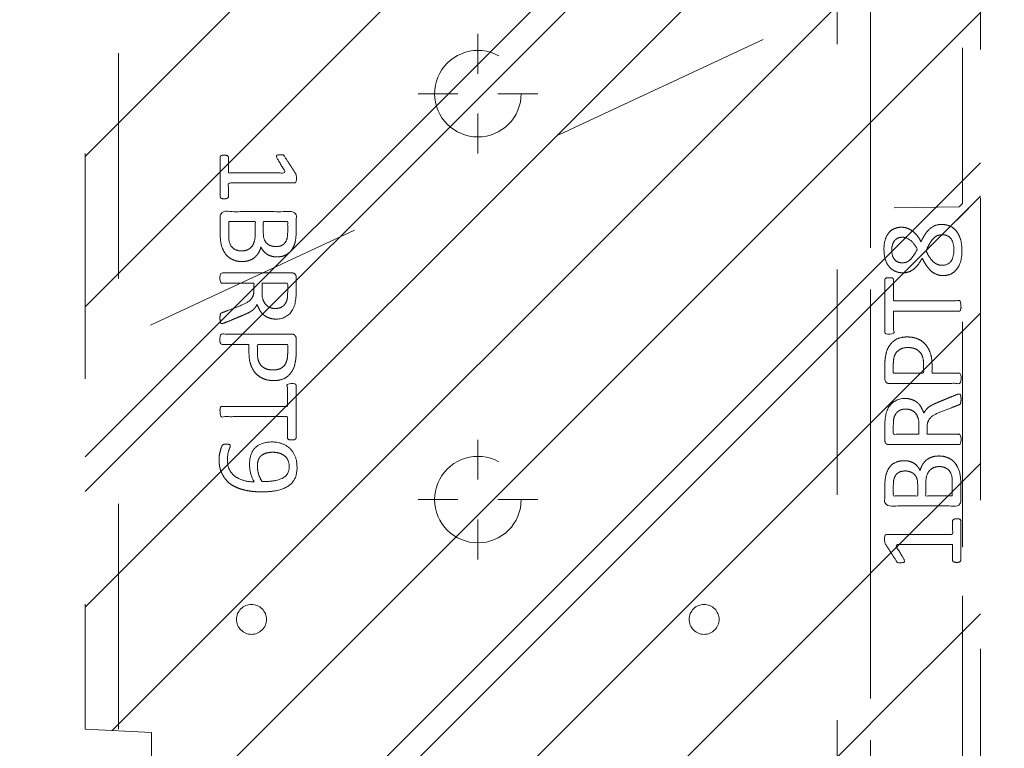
# Model space of a CAD drawing. Header units: inches. Extents: x -420 to -276, y -52 to 18.
# Tile 150 of 187: x -287.41 to -281.58, y -36.58 to -32.27. Entities that reach past the tile are written whole.
import ezdxf

# ---------------------------------------------------------------- set-up
doc = ezdxf.new("R2010")
doc.units = ezdxf.units.IN
doc.header["$LTSCALE"] = 32
doc.header["$MEASUREMENT"] = 0
doc.header["$PDMODE"] = 1
doc.header["$PDSIZE"] = -2
doc.linetypes.add('Dash Style-1', pattern=[0.083328, 0.041656, -0.041672])
for name, color, linetype, lineweight in [('DashLine', 7, 'Dash Style-1', 13), ('DashLineFill', 7, 'Dash Style-1', 13), ('Drawing', 7, 'Continuous', 18), ('Metal-DeskStructure', 7, 'Continuous', 13), ('None', 7, 'Continuous', 18), ('SolidLine', 7, 'Continuous', 15), ('WasteShelf_H', 7, 'Continuous', 18)]:
    doc.layers.add(name, color=color, linetype=linetype, lineweight=lineweight)
pattern_1 = [(45, (0, 0), (-1.613, 1.9357), []), (45, (-1.0608, 1.0608), (-0.472346, 0.41676), [])]

# ---------------------------------------------------------------- blocks, each defined once
blk = doc.blocks.new('Group-8')
at = {"layer": 'DashLine'}
blk.add_line((53.8583, -12.0079), (37.6946, -19.5451), dxfattribs=at)
blk = doc.blocks.new('Group-9')
at = {"layer": 'None'}
blk.add_blockref('Group-8', (0, 0), dxfattribs=at)
blk = doc.blocks.new('SL Utility Cabinet (2D)-2')
at = {"layer": 'None'}
blk.add_blockref('Group-9', (0, 0), dxfattribs=at)
at = {"layer": 'Drawing', "color": 0, "flags": 1}
for tag in ['Tag', 'Catalog', 'Option1', 'Option2', 'Option3', 'Option4', 'Option5', 'Option6', 'Option7', 'Option8', 'Option9', 'Option10', 'Option11', 'Option12', 'Custom', 'FinishGroup', 'Discount', 'Item2', 'Item3', 'Item6', 'Item9', 'Item10', 'Item12', 'Item13', 'Item16', 'Item19', 'Item20', 'Item21', 'Item22', 'Item23', 'Item24', 'Item25', 'Item8', 'Item18', 'Item1', 'Item4', 'Item5', 'Item7', 'Item11', 'Item14', 'Item15', 'Item17']:
    blk.add_attdef(tag, (29.8412, -21.5676), '', height=0.00709, dxfattribs=at)
blk = doc.blocks.new('Group-28')
at = {"layer": 'DashLine'}
for p, q in [((0.0002, 3.8189), (0.0002, 4.0551)), ((-0.1179, 3.7008), (-0.3541, 3.7008)), ((0.1183, 3.7008), (0.3545, 3.7008)), ((0.0002, 3.5827), (0.0002, 3.3465))]:
    blk.add_line(p, q, dxfattribs=at)
at = {"layer": 'DashLine', "flags": 128}
blk.add_lwpolyline([(-0.2557, 3.7008), (-0.2545, 3.7259), (-0.2508, 3.7507), (-0.2447, 3.7751), (-0.2362, 3.7987), (-0.2255, 3.8214), (-0.2126, 3.843), (-0.1976, 3.8631), (-0.1808, 3.8817), (-0.1621, 3.8986), (-0.142, 3.9136), (-0.1204, 3.9265), (-0.0977, 3.9372), (-0.0741, 3.9457), (-0.0497, 3.9518), (-0.0249, 3.9555), (0.0002, 3.9567), (0.0253, 3.9555), (0.0501, 3.9518), (0.0745, 3.9457), (0.0981, 3.9372), (0.1208, 3.9265), (0.1424, 3.9136), (0.1625, 3.8986), (0.1812, 3.8817), (0.198, 3.8631), (0.213, 3.843), (0.2259, 3.8214), (0.2366, 3.7987), (0.2451, 3.7751), (0.2512, 3.7507), (0.2549, 3.7259), (0.2561, 3.7008), (0.2549, 3.6757), (0.2512, 3.6509), (0.2451, 3.6265), (0.2366, 3.6029), (0.2259, 3.5802), (0.213, 3.5586), (0.198, 3.5384), (0.1812, 3.5198), (0.1625, 3.503), (0.1424, 3.488), (0.1208, 3.4751), (0.0981, 3.4644), (0.0745, 3.4559), (0.0501, 3.4498), (0.0253, 3.4461), (0.0002, 3.4449), (-0.0249, 3.4461), (-0.0497, 3.4498), (-0.0741, 3.4559), (-0.0977, 3.4644), (-0.1204, 3.4751), (-0.142, 3.488), (-0.1621, 3.503), (-0.1808, 3.5198), (-0.1976, 3.5384), (-0.2126, 3.5586), (-0.2255, 3.5802), (-0.2362, 3.6029), (-0.2447, 3.6265), (-0.2508, 3.6509), (-0.2545, 3.6757)], close=True, dxfattribs=at)
blk = doc.blocks.new('Group-29')
at = {"layer": 'DashLine'}
for p, q in [((0.0002, 6.2205), (0.0002, 6.4567)), ((-0.1179, 6.1024), (-0.3541, 6.1024)), ((0.1183, 6.1024), (0.3545, 6.1024)), ((0.0002, 5.9843), (0.0002, 5.748))]:
    blk.add_line(p, q, dxfattribs=at)
at = {"layer": 'DashLine', "flags": 128}
blk.add_lwpolyline([(-0.2557, 6.1024), (-0.2545, 6.1274), (-0.2508, 6.1523), (-0.2447, 6.1766), (-0.2362, 6.2003), (-0.2255, 6.223), (-0.2126, 6.2445), (-0.1976, 6.2647), (-0.1808, 6.2833), (-0.1621, 6.3002), (-0.142, 6.3151), (-0.1204, 6.3281), (-0.0977, 6.3388), (-0.0741, 6.3472), (-0.0497, 6.3534), (-0.0249, 6.357), (0.0002, 6.3583), (0.0253, 6.357), (0.0501, 6.3534), (0.0745, 6.3472), (0.0981, 6.3388), (0.1208, 6.3281), (0.1424, 6.3151), (0.1625, 6.3002), (0.1812, 6.2833), (0.198, 6.2647), (0.213, 6.2445), (0.2259, 6.223), (0.2366, 6.2003), (0.2451, 6.1766), (0.2512, 6.1523), (0.2549, 6.1274), (0.2561, 6.1024), (0.2549, 6.0773), (0.2512, 6.0524), (0.2451, 6.0281), (0.2366, 6.0044), (0.2259, 5.9817), (0.213, 5.9602), (0.198, 5.94), (0.1812, 5.9214), (0.1625, 5.9045), (0.1424, 5.8896), (0.1208, 5.8767), (0.0981, 5.8659), (0.0745, 5.8575), (0.0501, 5.8514), (0.0253, 5.8477), (0.0002, 5.8465), (-0.0249, 5.8477), (-0.0497, 5.8514), (-0.0741, 5.8575), (-0.0977, 5.8659), (-0.1204, 5.8767), (-0.142, 5.8896), (-0.1621, 5.9045), (-0.1808, 5.9214), (-0.1976, 5.94), (-0.2126, 5.9602), (-0.2255, 5.9817), (-0.2362, 6.0044), (-0.2447, 6.0281), (-0.2508, 6.0524), (-0.2545, 6.0773)], close=True, dxfattribs=at)
blk = doc.blocks.new('Group-31')
at = {"layer": 'SolidLine', "color": 7}
for points, knots in [([(1.2823, 6.0565), (1.3118, 6.0565), (1.3709, 6.0491), (1.4262, 6.0325), (1.4742, 6.0048), (1.5093, 5.9623), (1.5314, 5.9033), (1.5314, 5.8498), (1.5259, 5.8221), (1.5176, 5.7889), (1.5093, 5.7778), (1.4982, 5.7741), (1.4816, 5.7741), (1.4724, 5.776), (1.4668, 5.7778), (1.465, 5.7815), (1.465, 5.7889), (1.4705, 5.8018), (1.4779, 5.8239), (1.4816, 5.8516), (1.4816, 5.9033), (1.4558, 5.9513), (1.4133, 5.9808), (1.3561, 5.9974), (1.3229, 5.9974), (1.334, 5.979), (1.3506, 5.9273), (1.3506, 5.8572), (1.3303, 5.8055), (1.2952, 5.776), (1.2472, 5.7612), (1.1882, 5.7612), (1.1347, 5.7796), (1.0941, 5.8166), (1.0701, 5.8719), (1.0701, 5.9402), (1.083, 5.9826), (1.1107, 6.0159), (1.1476, 6.038), (1.1956, 6.0509), (1.2509, 6.0565), (1.2823, 6.0565)], [0, 0, 0, 0.054342, 0.108683, 0.163025, 0.217366, 0.271708, 0.32605, 0.346749, 0.367448, 0.408846, 0.429545, 0.450244, 0.466803, 0.483362, 0.499922, 0.516481, 0.53304, 0.549599, 0.566158, 0.582718, 0.612524, 0.642331, 0.672137, 0.701944, 0.701944, 0.721255, 0.740567, 0.762023, 0.78348, 0.804937, 0.826394, 0.847851, 0.869308, 0.890765, 0.912222, 0.926851, 0.941481, 0.956111, 0.970741, 0.98537, 1, 1, 1]), ([(1.2768, 5.9956), (1.2325, 5.9956), (1.1411, 5.979), (1.1162, 5.9291), (1.1162, 5.8848), (1.1328, 5.8516), (1.1605, 5.8313), (1.1956, 5.8221), (1.2343, 5.8221), (1.2675, 5.8313), (1.2915, 5.8498), (1.3044, 5.8811), (1.3044, 5.931), (1.2878, 5.979), (1.2768, 5.9956)], [0, 0, 0, 0.066007, 0.19802, 0.264026, 0.330033, 0.39604, 0.462046, 0.528053, 0.60066, 0.673267, 0.745875, 0.818482, 0.909241, 1, 1, 1]), ([(1.1014, 5.7482), (1.1074, 5.7482), (1.118, 5.7482), (1.1236, 5.7445), (1.1273, 5.739), (1.1273, 5.6744), (1.1273, 5.6116), (1.3211, 5.6116), (1.5185, 5.6116), (1.5222, 5.608), (1.5241, 5.6006), (1.5259, 5.5895), (1.5259, 5.5729), (1.5241, 5.5618), (1.5222, 5.5544), (1.5185, 5.5507), (1.3211, 5.5507), (1.1273, 5.5507), (1.1273, 5.488), (1.1273, 5.4234), (1.1236, 5.4179), (1.118, 5.416), (1.1088, 5.4142), (1.0959, 5.4142), (1.0848, 5.416), (1.0793, 5.4179), (1.0756, 5.4234), (1.0756, 5.5812), (1.0756, 5.739), (1.0793, 5.7445), (1.0848, 5.7482), (1.0959, 5.7482), (1.1014, 5.7482)], [0, 0, 0, 0.003046, 0.005389, 0.007733, 0.010076, 0.089744, 0.089744, 0.335779, 0.340465, 0.345152, 0.349838, 0.354524, 0.360382, 0.36624, 0.372099, 0.377957, 0.6855, 0.6855, 0.785085, 0.788014, 0.790943, 0.793872, 0.796801, 0.798998, 0.801195, 0.803391, 0.805588, 0.991213, 0.99341, 0.995606, 0.997803, 1, 1, 1]), ([(1.2066, 5.3983), (1.2417, 5.3983), (1.2952, 5.3761), (1.3321, 5.3355), (1.3543, 5.2765), (1.3543, 5.2091), (1.3543, 5.1842), (1.4345, 5.1842), (1.5185, 5.1842), (1.5222, 5.1805), (1.5241, 5.1731), (1.5259, 5.162), (1.5259, 5.1454), (1.5241, 5.1344), (1.5222, 5.127), (1.5185, 5.1233), (1.3081, 5.1233), (1.0885, 5.1233), (1.0756, 5.1381), (1.0756, 5.1953), (1.0756, 5.258), (1.0793, 5.2839), (1.0867, 5.3208), (1.1088, 5.3577), (1.1402, 5.3854), (1.1826, 5.3983), (1.2066, 5.3983)], [0, 0, 0, 0.066268, 0.132535, 0.198803, 0.26507, 0.303966, 0.303966, 0.429297, 0.43506, 0.440822, 0.446584, 0.452347, 0.456957, 0.461567, 0.466177, 0.470786, 0.728938, 0.745073, 0.761208, 0.845107, 0.870922, 0.896738, 0.922553, 0.948369, 0.974184, 1, 1, 1]), ([(1.2122, 5.3355), (1.1845, 5.3355), (1.1476, 5.3152), (1.131, 5.2857), (1.1254, 5.2543), (1.1254, 5.211), (1.1254, 5.1842), (1.2149, 5.1842), (1.3044, 5.1842), (1.3044, 5.211), (1.3044, 5.2635), (1.2915, 5.3005), (1.2657, 5.3244), (1.2325, 5.3355), (1.2122, 5.3355)], [0, 0, 0, 0.053098, 0.106195, 0.159293, 0.212391, 0.297937, 0.297937, 0.584068, 0.584068, 0.669615, 0.752211, 0.834807, 0.917404, 1, 1, 1]), ([(1.5148, 5.0603), (1.5185, 5.0603), (1.5222, 5.0584), (1.5241, 5.0511), (1.5259, 5.0381), (1.5259, 5.0197), (1.5241, 5.0086), (1.5222, 5.0012), (1.5167, 4.9975), (1.5111, 4.9957), (1.4585, 4.9754), (1.4059, 4.9551), (1.3875, 4.9477), (1.358, 4.9329), (1.3358, 4.9108), (1.3247, 4.8813), (1.3247, 4.8416), (1.3247, 4.8222), (1.4198, 4.8222), (1.5185, 4.8222), (1.5222, 4.8185), (1.5241, 4.8111), (1.5259, 4.8001), (1.5259, 4.7835), (1.5241, 4.7724), (1.5222, 4.765), (1.5185, 4.7613), (1.3072, 4.7613), (1.0867, 4.7613), (1.0756, 4.7761), (1.0756, 4.8314), (1.0756, 4.896), (1.0774, 4.9182), (1.0793, 4.9274), (1.083, 4.9532), (1.1033, 4.9938), (1.1328, 5.0197), (1.1716, 5.0344), (1.2159, 5.0344), (1.2528, 5.0215), (1.2805, 4.9994), (1.2989, 4.9662), (1.3063, 4.9477), (1.3118, 4.9588), (1.3266, 4.9772), (1.3469, 4.992), (1.3746, 5.0049), (1.3912, 5.0123), (1.4401, 5.0326), (1.489, 5.0529), (1.5019, 5.0584), (1.513, 5.0603), (1.5148, 5.0603)], [0, 0, 0, 0.004018, 0.008035, 0.012053, 0.01607, 0.020088, 0.024105, 0.028123, 0.03214, 0.03214, 0.070951, 0.070951, 0.084634, 0.098317, 0.112001, 0.125684, 0.138745, 0.138745, 0.202807, 0.205295, 0.207782, 0.21027, 0.212758, 0.214748, 0.216739, 0.218729, 0.220719, 0.332671, 0.339637, 0.346603, 0.391882, 0.407555, 0.423229, 0.423229, 0.466696, 0.510164, 0.553631, 0.597099, 0.640566, 0.684033, 0.727501, 0.770968, 0.770968, 0.798042, 0.825115, 0.852188, 0.879262, 0.879262, 0.958132, 0.958132, 0.979066, 1, 1, 1]), ([(1.2011, 4.9717), (1.1734, 4.9717), (1.1383, 4.9477), (1.1291, 4.92), (1.1273, 4.9108), (1.1254, 4.8887), (1.1254, 4.8471), (1.1254, 4.8222), (1.2011, 4.8222), (1.2768, 4.8222), (1.2768, 4.8508), (1.2768, 4.9034), (1.2657, 4.9366), (1.2435, 4.9606), (1.2159, 4.9717), (1.2011, 4.9717)], [0, 0, 0, 0.142515, 0.285031, 0.285031, 0.330993, 0.376955, 0.445899, 0.445899, 0.655281, 0.655281, 0.734439, 0.800829, 0.867219, 0.93361, 1, 1, 1]), ([(1.3949, 4.694), (1.417, 4.694), (1.4521, 4.6829), (1.4816, 4.6644), (1.5019, 4.6367), (1.5241, 4.5869), (1.5241, 4.4799), (1.5241, 4.4134), (1.513, 4.3987), (1.2998, 4.3987), (1.0867, 4.3987), (1.0756, 4.4134), (1.0756, 4.4716), (1.0756, 4.5629), (1.0922, 4.6146), (1.1199, 4.6478), (1.1623, 4.6663), (1.2048, 4.6663), (1.2343, 4.6589), (1.2583, 4.6441), (1.2786, 4.6201), (1.2841, 4.6072), (1.2878, 4.6257), (1.3063, 4.6571), (1.334, 4.681), (1.3727, 4.694), (1.3949, 4.694)], [0, 0, 0, 0.031455, 0.06291, 0.094366, 0.125821, 0.188731, 0.266159, 0.275837, 0.285516, 0.435531, 0.44521, 0.454888, 0.521427, 0.574659, 0.627891, 0.681123, 0.734355, 0.762747, 0.791139, 0.819531, 0.847924, 0.847924, 0.885943, 0.923962, 0.961981, 1, 1, 1]), ([(1.1956, 4.6054), (1.1789, 4.6054), (1.1531, 4.5961), (1.1347, 4.5758), (1.1254, 4.5445), (1.1254, 4.4891), (1.1254, 4.4577), (1.1974, 4.4577), (1.2694, 4.4577), (1.2694, 4.4919), (1.2694, 4.5482), (1.2583, 4.5777), (1.238, 4.5961), (1.2103, 4.6054), (1.1956, 4.6054)], [0, 0, 0, 0.074499, 0.148998, 0.223496, 0.297995, 0.395417, 0.395417, 0.61891, 0.61891, 0.724928, 0.793696, 0.862464, 0.931232, 1, 1, 1]), ([(1.3986, 4.6312), (1.3783, 4.6312), (1.3487, 4.6183), (1.3284, 4.5943), (1.3174, 4.5574), (1.3174, 4.4937), (1.3174, 4.4577), (1.3958, 4.4577), (1.4742, 4.4577), (1.4742, 4.5011), (1.4742, 4.5851), (1.4465, 4.6183), (1.417, 4.6312), (1.3986, 4.6312)], [0, 0, 0, 0.079156, 0.158312, 0.237468, 0.316624, 0.419526, 0.419526, 0.643799, 0.643799, 0.767809, 0.883905, 0.941952, 1, 1, 1]), ([(1.5001, 4.3229), (1.5074, 4.3229), (1.5213, 4.3201), (1.5241, 4.3118), (1.5241, 4.1927), (1.5241, 4.0737), (1.5222, 4.07), (1.5167, 4.0663), (1.5074, 4.0645), (1.4945, 4.0645), (1.4853, 4.0663), (1.4798, 4.0682), (1.4761, 4.0737), (1.4761, 4.1226), (1.4761, 4.1697), (1.3063, 4.1697), (1.1365, 4.1697), (1.1623, 4.1263), (1.1882, 4.0829), (1.19, 4.0774), (1.1919, 4.0682), (1.1882, 4.0645), (1.1771, 4.0626), (1.1646, 4.0626), (1.155, 4.0626), (1.1494, 4.0645), (1.1457, 4.0682), (1.1439, 4.0719), (1.1107, 4.1235), (1.0774, 4.1752), (1.0756, 4.1771), (1.0756, 4.1807), (1.0738, 4.1863), (1.0738, 4.2034), (1.0738, 4.2214), (1.0774, 4.2269), (1.0811, 4.2287), (1.2795, 4.2287), (1.4761, 4.2287), (1.4761, 4.2693), (1.4761, 4.3136), (1.4798, 4.3173), (1.4853, 4.321), (1.4945, 4.3229), (1.5001, 4.3229)], [0, 0, 0, 0.00261, 0.007831, 0.010441, 0.176195, 0.178805, 0.181415, 0.184026, 0.186636, 0.188594, 0.190551, 0.192509, 0.194467, 0.244389, 0.244389, 0.424498, 0.424498, 0.47805, 0.47805, 0.484241, 0.490432, 0.496622, 0.502813, 0.507071, 0.510941, 0.514811, 0.518682, 0.518682, 0.576295, 0.576295, 0.578743, 0.58119, 0.583638, 0.590247, 0.593184, 0.596122, 0.599059, 0.911881, 0.911881, 0.976501, 0.982376, 0.988251, 0.994125, 1, 1, 1])]:
    blk.add_open_spline(points, degree=2, knots=knots, dxfattribs=at)
blk = doc.blocks.new('1BRPT9-Bracket (2D)')
at = {"layer": 'DashLineFill', "linetype": 'Continuous', "lineweight": 13}
h = blk.add_hatch(dxfattribs=at)
h.set_pattern_fill('Steel', color=253, style=0, pattern_type=2)
h.set_pattern_definition(pattern_1)
edge = h.paths.add_edge_path()
edge.add_arc((1.6779, -8.4882), 0.252, 270, 360)
edge.add_line((1.9299, -8.4882), (1.9299, -7.4803))
edge.add_line((1.9299, -7.4803), (2.3236, -7.4803))
edge.add_line((2.3236, -7.4803), (2.3236, 7.4611))
edge.add_line((2.3236, 7.4611), (1.9299, 7.4803))
edge.add_line((1.9299, 7.4803), (1.9299, 8.4882))
edge.add_arc((1.6779, 8.4882), 0.252, 360, 450)
edge.add_line((1.6779, 8.7402), (-2.3221, 8.7402))
edge.add_line((-2.3221, 8.7402), (-2.3221, -8.7402))
edge.add_line((-2.3221, -8.7402), (1.6779, -8.7402))
h = blk.add_hatch(dxfattribs=at)
h.set_pattern_fill('Steel', color=253, style=0, pattern_type=2)
h.set_pattern_definition(pattern_1)
h.paths.add_polyline_path([(-1.3378, 6.8996), (-1.3291, 6.8992), (-1.3205, 6.8979), (-1.3121, 6.8958), (-1.3039, 6.8929), (-1.2961, 6.8891), (-1.2886, 6.8847), (-1.2816, 6.8795), (-1.2752, 6.8737), (-1.2693, 6.8672), (-1.2642, 6.8602), (-1.2597, 6.8528), (-1.256, 6.8449), (-1.253, 6.8367), (-1.2509, 6.8283), (-1.2497, 6.8197), (-1.2492, 6.811), (-1.2497, 6.8023), (-1.2509, 6.7937), (-1.253, 6.7853), (-1.256, 6.7771), (-1.2597, 6.7693), (-1.2642, 6.7618), (-1.2693, 6.7548), (-1.2752, 6.7484), (-1.2816, 6.7425), (-1.2886, 6.7374), (-1.2961, 6.7329), (-1.3039, 6.7292), (-1.3121, 6.7263), (-1.3205, 6.7241), (-1.3291, 6.7229), (-1.3378, 6.7224), (-1.3465, 6.7229), (-1.3551, 6.7241), (-1.3635, 6.7263), (-1.3717, 6.7292), (-1.3796, 6.7329), (-1.387, 6.7374), (-1.394, 6.7425), (-1.4005, 6.7484), (-1.4063, 6.7548), (-1.4115, 6.7618), (-1.4159, 6.7693), (-1.4197, 6.7771), (-1.4226, 6.7853), (-1.4247, 6.7937), (-1.426, 6.8023), (-1.4264, 6.811), (-1.426, 6.8197), (-1.4247, 6.8283), (-1.4226, 6.8367), (-1.4197, 6.8449), (-1.4159, 6.8528), (-1.4115, 6.8602), (-1.4063, 6.8672), (-1.4005, 6.8737), (-1.394, 6.8795), (-1.387, 6.8847), (-1.3796, 6.8891), (-1.3717, 6.8929), (-1.3635, 6.8958), (-1.3551, 6.8979), (-1.3465, 6.8992)])
h = blk.add_hatch(dxfattribs=at)
h.set_pattern_fill('Steel', color=253, style=0, pattern_type=2)
h.set_pattern_definition(pattern_1)
h.paths.add_polyline_path([(1.3393, 6.8996), (1.348, 6.8992), (1.3566, 6.8979), (1.3651, 6.8958), (1.3732, 6.8929), (1.3811, 6.8891), (1.3886, 6.8847), (1.3955, 6.8795), (1.402, 6.8737), (1.4078, 6.8672), (1.413, 6.8602), (1.4175, 6.8528), (1.4212, 6.8449), (1.4241, 6.8367), (1.4262, 6.8283), (1.4275, 6.8197), (1.4279, 6.811), (1.4275, 6.8023), (1.4262, 6.7937), (1.4241, 6.7853), (1.4212, 6.7771), (1.4175, 6.7693), (1.413, 6.7618), (1.4078, 6.7548), (1.402, 6.7484), (1.3955, 6.7425), (1.3886, 6.7374), (1.3811, 6.7329), (1.3732, 6.7292), (1.3651, 6.7263), (1.3566, 6.7241), (1.348, 6.7229), (1.3393, 6.7224), (1.3307, 6.7229), (1.3221, 6.7241), (1.3136, 6.7263), (1.3054, 6.7292), (1.2976, 6.7329), (1.2901, 6.7374), (1.2832, 6.7425), (1.2767, 6.7484), (1.2709, 6.7548), (1.2657, 6.7618), (1.2612, 6.7693), (1.2575, 6.7771), (1.2546, 6.7853), (1.2525, 6.7937), (1.2512, 6.8023), (1.2508, 6.811), (1.2512, 6.8197), (1.2525, 6.8283), (1.2546, 6.8367), (1.2575, 6.8449), (1.2612, 6.8528), (1.2657, 6.8602), (1.2709, 6.8672), (1.2767, 6.8737), (1.2832, 6.8795), (1.2901, 6.8847), (1.2976, 6.8891), (1.3054, 6.8929), (1.3136, 6.8958), (1.3221, 6.8979), (1.3307, 6.8992)])
at = {"layer": 'DashLineFill'}
for p, q in [((-2.1252, 8.7402), (-2.1252, -8.7402)), ((2.1268, 7.4611), (2.1268, -7.4803))]:
    blk.add_line(p, q, dxfattribs=at)
at = {"layer": 'DashLineFill', "flags": 128}
blk.add_lwpolyline([(1.6779, -8.7402, 0.414214), (1.9299, -8.4882), (1.9299, -7.4803), (2.3236, -7.4803), (2.3236, 7.4611), (1.9299, 7.4803), (1.9299, 8.4882, 0.414214), (1.6779, 8.7402), (-2.3221, 8.7402), (-2.3221, -8.7402)], format="xyb", close=True, dxfattribs=at)
for points in [[(-1.3378, 6.8996), (-1.3291, 6.8992), (-1.3205, 6.8979), (-1.3121, 6.8958), (-1.3039, 6.8929), (-1.2961, 6.8891), (-1.2886, 6.8847), (-1.2816, 6.8795), (-1.2752, 6.8737), (-1.2693, 6.8672), (-1.2642, 6.8602), (-1.2597, 6.8528), (-1.256, 6.8449), (-1.253, 6.8367), (-1.2509, 6.8283), (-1.2497, 6.8197), (-1.2492, 6.811), (-1.2497, 6.8023), (-1.2509, 6.7937), (-1.253, 6.7853), (-1.256, 6.7771), (-1.2597, 6.7693), (-1.2642, 6.7618), (-1.2693, 6.7548), (-1.2752, 6.7484), (-1.2816, 6.7425), (-1.2886, 6.7374), (-1.2961, 6.7329), (-1.3039, 6.7292), (-1.3121, 6.7263), (-1.3205, 6.7241), (-1.3291, 6.7229), (-1.3378, 6.7224), (-1.3465, 6.7229), (-1.3551, 6.7241), (-1.3635, 6.7263), (-1.3717, 6.7292), (-1.3796, 6.7329), (-1.387, 6.7374), (-1.394, 6.7425), (-1.4005, 6.7484), (-1.4063, 6.7548), (-1.4115, 6.7618), (-1.4159, 6.7693), (-1.4197, 6.7771), (-1.4226, 6.7853), (-1.4247, 6.7937), (-1.426, 6.8023), (-1.4264, 6.811), (-1.426, 6.8197), (-1.4247, 6.8283), (-1.4226, 6.8367), (-1.4197, 6.8449), (-1.4159, 6.8528), (-1.4115, 6.8602), (-1.4063, 6.8672), (-1.4005, 6.8737), (-1.394, 6.8795), (-1.387, 6.8847), (-1.3796, 6.8891), (-1.3717, 6.8929), (-1.3635, 6.8958), (-1.3551, 6.8979), (-1.3465, 6.8992)], [(1.3393, 6.8996), (1.348, 6.8992), (1.3566, 6.8979), (1.3651, 6.8958), (1.3732, 6.8929), (1.3811, 6.8891), (1.3886, 6.8847), (1.3955, 6.8795), (1.402, 6.8737), (1.4078, 6.8672), (1.413, 6.8602), (1.4175, 6.8528), (1.4212, 6.8449), (1.4241, 6.8367), (1.4262, 6.8283), (1.4275, 6.8197), (1.4279, 6.811), (1.4275, 6.8023), (1.4262, 6.7937), (1.4241, 6.7853), (1.4212, 6.7771), (1.4175, 6.7693), (1.413, 6.7618), (1.4078, 6.7548), (1.402, 6.7484), (1.3955, 6.7425), (1.3886, 6.7374), (1.3811, 6.7329), (1.3732, 6.7292), (1.3651, 6.7263), (1.3566, 6.7241), (1.348, 6.7229), (1.3393, 6.7224), (1.3307, 6.7229), (1.3221, 6.7241), (1.3136, 6.7263), (1.3054, 6.7292), (1.2976, 6.7329), (1.2901, 6.7374), (1.2832, 6.7425), (1.2767, 6.7484), (1.2709, 6.7548), (1.2657, 6.7618), (1.2612, 6.7693), (1.2575, 6.7771), (1.2546, 6.7853), (1.2525, 6.7937), (1.2512, 6.8023), (1.2508, 6.811), (1.2512, 6.8197), (1.2525, 6.8283), (1.2546, 6.8367), (1.2575, 6.8449), (1.2612, 6.8528), (1.2657, 6.8602), (1.2709, 6.8672), (1.2767, 6.8737), (1.2832, 6.8795), (1.2901, 6.8847), (1.2976, 6.8891), (1.3054, 6.8929), (1.3136, 6.8958), (1.3221, 6.8979), (1.3307, 6.8992)]]:
    blk.add_lwpolyline(points, close=True, dxfattribs=at)
at = {"layer": 'DashLineFill', "linetype": 'Continuous', "lineweight": 5}
for p in [(0.0002, 6.1024), (0.0002, 3.7008)]:
    blk.add_point(p, dxfattribs=at)
at = {"layer": 'Metal-DeskStructure', "color": 7}
for name in ['Group-29', 'Group-28']:
    blk.add_blockref(name, (0, 0), dxfattribs=at)
at = {"layer": 'SolidLine', "color": 7}
blk.add_blockref('Group-31', (0, 0), dxfattribs=at)
blk = doc.blocks.new('Group-39')
at = {"layer": 'WasteShelf_H', "color": 7}
for points, knots in [([(-2.8316, 6.2154), (-2.839, 6.2154), (-2.8528, 6.2182), (-2.8556, 6.2265), (-2.8556, 6.3455), (-2.8556, 6.4645), (-2.8537, 6.4682), (-2.8482, 6.4719), (-2.839, 6.4738), (-2.826, 6.4738), (-2.8168, 6.4719), (-2.8113, 6.4701), (-2.8076, 6.4645), (-2.8076, 6.4156), (-2.8076, 6.3686), (-2.6378, 6.3686), (-2.468, 6.3686), (-2.4938, 6.4119), (-2.5197, 6.4553), (-2.5215, 6.4609), (-2.5234, 6.4701), (-2.5197, 6.4738), (-2.5086, 6.4756), (-2.4962, 6.4756), (-2.4865, 6.4756), (-2.4809, 6.4738), (-2.4772, 6.4701), (-2.4754, 6.4664), (-2.4422, 6.4147), (-2.409, 6.363), (-2.4071, 6.3612), (-2.4071, 6.3575), (-2.4053, 6.352), (-2.4053, 6.3349), (-2.4053, 6.3169), (-2.409, 6.3114), (-2.4126, 6.3095), (-2.611, 6.3095), (-2.8076, 6.3095), (-2.8076, 6.2689), (-2.8076, 6.2246), (-2.8113, 6.2209), (-2.8168, 6.2173), (-2.826, 6.2154), (-2.8316, 6.2154)], [0, 0, 0, 0.00261, 0.007831, 0.010441, 0.176195, 0.178805, 0.181415, 0.184026, 0.186636, 0.188594, 0.190551, 0.192509, 0.194467, 0.244389, 0.244389, 0.424498, 0.424498, 0.47805, 0.47805, 0.484241, 0.490432, 0.496622, 0.502813, 0.507071, 0.510941, 0.514811, 0.518682, 0.518682, 0.576295, 0.576295, 0.578743, 0.58119, 0.583638, 0.590247, 0.593184, 0.596122, 0.599059, 0.911881, 0.911881, 0.976501, 0.982376, 0.988251, 0.994125, 1, 1, 1]), ([(-2.7264, 5.8443), (-2.7485, 5.8443), (-2.7836, 5.8554), (-2.8131, 5.8738), (-2.8334, 5.9015), (-2.8556, 5.9513), (-2.8556, 6.0584), (-2.8556, 6.1248), (-2.8445, 6.1396), (-2.6313, 6.1396), (-2.4182, 6.1396), (-2.4071, 6.1248), (-2.4071, 6.0667), (-2.4071, 5.9753), (-2.4237, 5.9237), (-2.4514, 5.8904), (-2.4938, 5.872), (-2.5363, 5.872), (-2.5658, 5.8794), (-2.5898, 5.8941), (-2.6101, 5.9181), (-2.6157, 5.931), (-2.6193, 5.9126), (-2.6378, 5.8812), (-2.6655, 5.8572), (-2.7042, 5.8443), (-2.7264, 5.8443)], [0, 0, 0, 0.031455, 0.06291, 0.094366, 0.125821, 0.188731, 0.266159, 0.275837, 0.285516, 0.435531, 0.44521, 0.454888, 0.521427, 0.574659, 0.627891, 0.681123, 0.734355, 0.762747, 0.791139, 0.819531, 0.847924, 0.847924, 0.885943, 0.923962, 0.961981, 1, 1, 1]), ([(-2.7301, 5.907), (-2.7098, 5.907), (-2.6802, 5.92), (-2.6599, 5.944), (-2.6489, 5.9809), (-2.6489, 6.0445), (-2.6489, 6.0805), (-2.7273, 6.0805), (-2.8057, 6.0805), (-2.8057, 6.0371), (-2.8057, 5.9532), (-2.7781, 5.92), (-2.7485, 5.907), (-2.7301, 5.907)], [0, 0, 0, 0.079156, 0.158312, 0.237468, 0.316624, 0.419526, 0.419526, 0.643799, 0.643799, 0.767809, 0.883905, 0.941952, 1, 1, 1]), ([(-2.5271, 5.9329), (-2.5105, 5.9329), (-2.4846, 5.9421), (-2.4662, 5.9624), (-2.4569, 5.9938), (-2.4569, 6.0491), (-2.4569, 6.0805), (-2.5289, 6.0805), (-2.6009, 6.0805), (-2.6009, 6.0464), (-2.6009, 5.9901), (-2.5898, 5.9606), (-2.5695, 5.9421), (-2.5418, 5.9329), (-2.5271, 5.9329)], [0, 0, 0, 0.074499, 0.148998, 0.223496, 0.297995, 0.395417, 0.395417, 0.61891, 0.61891, 0.724928, 0.793696, 0.862464, 0.931232, 1, 1, 1]), ([(-2.8463, 5.478), (-2.85, 5.478), (-2.8537, 5.4798), (-2.8556, 5.4872), (-2.8574, 5.5001), (-2.8574, 5.5186), (-2.8556, 5.5296), (-2.8537, 5.537), (-2.8482, 5.5407), (-2.8426, 5.5426), (-2.79, 5.5629), (-2.7375, 5.5832), (-2.719, 5.5906), (-2.6895, 5.6053), (-2.6673, 5.6275), (-2.6563, 5.657), (-2.6563, 5.6967), (-2.6563, 5.716), (-2.7513, 5.716), (-2.85, 5.716), (-2.8537, 5.7197), (-2.8556, 5.7271), (-2.8574, 5.7382), (-2.8574, 5.7548), (-2.8556, 5.7659), (-2.8537, 5.7733), (-2.85, 5.7769), (-2.6387, 5.7769), (-2.4182, 5.7769), (-2.4071, 5.7622), (-2.4071, 5.7068), (-2.4071, 5.6422), (-2.409, 5.6201), (-2.4108, 5.6108), (-2.4145, 5.585), (-2.4348, 5.5444), (-2.4643, 5.5186), (-2.5031, 5.5038), (-2.5474, 5.5038), (-2.5843, 5.5167), (-2.612, 5.5389), (-2.6304, 5.5721), (-2.6378, 5.5906), (-2.6433, 5.5795), (-2.6581, 5.561), (-2.6784, 5.5463), (-2.7061, 5.5333), (-2.7227, 5.526), (-2.7716, 5.5057), (-2.8205, 5.4854), (-2.8334, 5.4798), (-2.8445, 5.478), (-2.8463, 5.478)], [0, 0, 0, 0.004018, 0.008035, 0.012053, 0.01607, 0.020088, 0.024105, 0.028123, 0.03214, 0.03214, 0.070951, 0.070951, 0.084634, 0.098317, 0.112001, 0.125684, 0.138745, 0.138745, 0.202807, 0.205295, 0.207782, 0.21027, 0.212758, 0.214748, 0.216739, 0.218729, 0.220719, 0.332671, 0.339637, 0.346603, 0.391882, 0.407555, 0.423229, 0.423229, 0.466696, 0.510164, 0.553631, 0.597099, 0.640566, 0.684033, 0.727501, 0.770968, 0.770968, 0.798042, 0.825115, 0.852188, 0.879262, 0.879262, 0.958132, 0.958132, 0.979066, 1, 1, 1]), ([(-2.5326, 5.5666), (-2.5049, 5.5666), (-2.4699, 5.5906), (-2.4606, 5.6182), (-2.4588, 5.6275), (-2.4569, 5.6496), (-2.4569, 5.6911), (-2.4569, 5.716), (-2.5326, 5.716), (-2.6083, 5.716), (-2.6083, 5.6874), (-2.6083, 5.6348), (-2.5972, 5.6016), (-2.5751, 5.5776), (-2.5474, 5.5666), (-2.5326, 5.5666)], [0, 0, 0, 0.142515, 0.285031, 0.285031, 0.330993, 0.376955, 0.445899, 0.445899, 0.655281, 0.655281, 0.734439, 0.800829, 0.867219, 0.93361, 1, 1, 1]), ([(-2.5381, 5.14), (-2.5732, 5.14), (-2.6267, 5.1621), (-2.6636, 5.2027), (-2.6858, 5.2618), (-2.6858, 5.3291), (-2.6858, 5.3541), (-2.7661, 5.3541), (-2.85, 5.3541), (-2.8537, 5.3578), (-2.8556, 5.3651), (-2.8574, 5.3762), (-2.8574, 5.3928), (-2.8556, 5.4039), (-2.8537, 5.4113), (-2.85, 5.415), (-2.6396, 5.415), (-2.42, 5.415), (-2.4071, 5.4002), (-2.4071, 5.343), (-2.4071, 5.2802), (-2.4108, 5.2544), (-2.4182, 5.2175), (-2.4403, 5.1806), (-2.4717, 5.1529), (-2.5141, 5.14), (-2.5381, 5.14)], [0, 0, 0, 0.066268, 0.132535, 0.198803, 0.26507, 0.303966, 0.303966, 0.429297, 0.43506, 0.440822, 0.446584, 0.452347, 0.456957, 0.461567, 0.466177, 0.470786, 0.728938, 0.745073, 0.761208, 0.845107, 0.870922, 0.896738, 0.922553, 0.948369, 0.974184, 1, 1, 1]), ([(-2.5437, 5.2027), (-2.516, 5.2027), (-2.4791, 5.223), (-2.4625, 5.2526), (-2.4569, 5.2839), (-2.4569, 5.3273), (-2.4569, 5.3541), (-2.5464, 5.3541), (-2.6359, 5.3541), (-2.6359, 5.3273), (-2.6359, 5.2747), (-2.623, 5.2378), (-2.5972, 5.2138), (-2.564, 5.2027), (-2.5437, 5.2027)], [0, 0, 0, 0.053098, 0.106195, 0.159293, 0.212391, 0.297937, 0.297937, 0.584068, 0.584068, 0.669615, 0.752211, 0.834807, 0.917404, 1, 1, 1]), ([(-2.4329, 4.7901), (-2.4389, 4.7901), (-2.4496, 4.7901), (-2.4551, 4.7937), (-2.4588, 4.7993), (-2.4588, 4.8639), (-2.4588, 4.9266), (-2.6526, 4.9266), (-2.85, 4.9266), (-2.8537, 4.9303), (-2.8556, 4.9377), (-2.8574, 4.9488), (-2.8574, 4.9654), (-2.8556, 4.9764), (-2.8537, 4.9838), (-2.85, 4.9875), (-2.6526, 4.9875), (-2.4588, 4.9875), (-2.4588, 5.0503), (-2.4588, 5.1149), (-2.4551, 5.1204), (-2.4496, 5.1222), (-2.4403, 5.1241), (-2.4274, 5.1241), (-2.4163, 5.1222), (-2.4108, 5.1204), (-2.4071, 5.1149), (-2.4071, 4.9571), (-2.4071, 4.7993), (-2.4108, 4.7937), (-2.4163, 4.7901), (-2.4274, 4.7901), (-2.4329, 4.7901)], [0, 0, 0, 0.003046, 0.005389, 0.007733, 0.010076, 0.089744, 0.089744, 0.335779, 0.340465, 0.345152, 0.349838, 0.354524, 0.360382, 0.36624, 0.372099, 0.377957, 0.6855, 0.6855, 0.785085, 0.788014, 0.790943, 0.793872, 0.796801, 0.798998, 0.801195, 0.803391, 0.805588, 0.991213, 0.99341, 0.995606, 0.997803, 1, 1, 1]), ([(-2.7411, 4.4744), (-2.7688, 4.4744), (-2.815, 4.4947), (-2.8463, 4.5353), (-2.8629, 4.5925), (-2.8629, 4.6626), (-2.8482, 4.718), (-2.8187, 4.7568), (-2.7781, 4.7771), (-2.7301, 4.7771), (-2.695, 4.7623), (-2.6655, 4.7365), (-2.6396, 4.6977), (-2.6267, 4.6737), (-2.6157, 4.6959), (-2.5917, 4.7272), (-2.564, 4.7494), (-2.5326, 4.7605), (-2.4902, 4.7605), (-2.4496, 4.7438), (-2.4182, 4.7088), (-2.4016, 4.6571), (-2.4016, 4.587), (-2.4182, 4.5372), (-2.4459, 4.5058), (-2.4828, 4.491), (-2.5234, 4.491), (-2.5547, 4.5021), (-2.5843, 4.5242), (-2.6101, 4.5556), (-2.6212, 4.5778), (-2.6544, 4.5002), (-2.7208, 4.4744), (-2.7411, 4.4744)], [0, 0, 0, 0.040945, 0.08189, 0.122836, 0.163781, 0.200632, 0.237482, 0.274333, 0.311184, 0.338205, 0.365227, 0.392248, 0.419269, 0.419269, 0.443822, 0.468375, 0.492928, 0.51748, 0.549396, 0.581313, 0.613229, 0.645145, 0.677061, 0.708977, 0.740893, 0.772809, 0.799408, 0.826007, 0.852606, 0.879205, 0.879205, 0.969801, 1, 1, 1]), ([(-2.7467, 4.5353), (-2.7301, 4.5353), (-2.7042, 4.5464), (-2.6821, 4.5704), (-2.6618, 4.6054), (-2.6507, 4.6294), (-2.6599, 4.6516), (-2.6821, 4.6848), (-2.7042, 4.7051), (-2.7301, 4.7162), (-2.815, 4.7162), (-2.815, 4.5796), (-2.7781, 4.5353), (-2.7467, 4.5353)], [0, 0, 0, 0.062166, 0.124332, 0.186498, 0.248664, 0.248664, 0.305108, 0.361552, 0.417996, 0.474441, 0.742583, 0.871292, 1, 1, 1]), ([(-2.5105, 4.5501), (-2.4957, 4.5501), (-2.4735, 4.5593), (-2.4569, 4.5796), (-2.4477, 4.6073), (-2.4477, 4.6626), (-2.4809, 4.7014), (-2.5252, 4.7014), (-2.5474, 4.6922), (-2.5677, 4.6719), (-2.588, 4.6423), (-2.599, 4.622), (-2.5806, 4.587), (-2.5363, 4.5501), (-2.5105, 4.5501)], [0, 0, 0, 0.064819, 0.129638, 0.194457, 0.259276, 0.388914, 0.518552, 0.583375, 0.648198, 0.71302, 0.777843, 0.777843, 0.888922, 1, 1, 1])]:
    blk.add_open_spline(points, degree=2, knots=knots, dxfattribs=at)
blk = doc.blocks.new('1BRPT8_Cover (2D)')
at = {"layer": 'DashLineFill', "linetype": 'Continuous', "lineweight": 13}
h = blk.add_hatch(dxfattribs=at)
h.set_pattern_fill('Steel', color=253, style=0, pattern_type=2)
h.set_pattern_definition(pattern_1)
h.paths.add_polyline_path([(-1.5945, -8.7638), (-2.3228, -8.7638), (-2.3228, -8.7511), (-2.8261, -8.7423), (-2.8664, -8.7028), (-2.8664, -6.673), (-2.8472, -6.6533), (-2.3228, -6.6441), (-2.3228, -6.5842), (-2.8472, -6.5751), (-2.8664, -6.5554), (-2.8664, -4.4682), (-2.8472, -4.4486), (-2.3228, -4.4394), (-2.3228, -4.3795), (-2.8472, -4.3703), (-2.8664, -4.3507), (-2.8664, -2.2635), (-2.8472, -2.2438), (-2.3228, -2.2347), (-2.3228, -2.1748), (-2.8472, -2.1656), (-2.8664, -2.1459), (-2.8664, -0.0588), (-2.8472, -0.0391), (-2.3228, -0.03), (-2.3228, 0.03), (-2.8472, 0.0391), (-2.8664, 0.0588), (-2.8664, 2.1459), (-2.8472, 2.1656), (-2.3228, 2.1748), (-2.3228, 2.2347), (-2.8472, 2.2438), (-2.8664, 2.2635), (-2.8664, 4.3507), (-2.8472, 4.3703), (-2.3228, 4.3795), (-2.3228, 4.4394), (-2.8472, 4.4486), (-2.8664, 4.4682), (-2.8655, 6.5554), (-2.8472, 6.5751), (-2.3228, 6.5842), (-2.3228, 6.6441), (-2.8472, 6.6533), (-2.8664, 6.673), (-2.8664, 8.7028), (-2.8261, 8.7423), (-1.5945, 8.7638), (-1.5945, 8.8583), (-2.9724, 8.8583), (-2.9724, -8.8583), (-1.5945, -8.8583)])
h = blk.add_hatch(dxfattribs=at)
h.set_pattern_fill('Steel', color=253, style=0, pattern_type=2)
h.set_pattern_definition(pattern_1)
h.paths.add_polyline_path([(-2.3228, 8.8583), (-2.3228, -8.8583), (-2.9724, -8.8583), (-2.9724, 8.8583)])
at = {"layer": 'DashLineFill', "flags": 128}
for points in [[(-1.5945, -8.7638), (-2.3228, -8.7638), (-2.3228, -8.7511), (-2.8261, -8.7423), (-2.8664, -8.7028), (-2.8664, -6.673), (-2.8472, -6.6533), (-2.3228, -6.6441), (-2.3228, -6.5842), (-2.8472, -6.5751), (-2.8664, -6.5554), (-2.8664, -4.4682), (-2.8472, -4.4486), (-2.3228, -4.4394), (-2.3228, -4.3795), (-2.8472, -4.3703), (-2.8664, -4.3507), (-2.8664, -2.2635), (-2.8472, -2.2438), (-2.3228, -2.2347), (-2.3228, -2.1748), (-2.8472, -2.1656), (-2.8664, -2.1459), (-2.8664, -0.0588), (-2.8472, -0.0391), (-2.3228, -0.03), (-2.3228, 0.03), (-2.8472, 0.0391), (-2.8664, 0.0588), (-2.8664, 2.1459), (-2.8472, 2.1656), (-2.3228, 2.1748), (-2.3228, 2.2347), (-2.8472, 2.2438), (-2.8664, 2.2635), (-2.8664, 4.3507), (-2.8472, 4.3703), (-2.3228, 4.3795), (-2.3228, 4.4394), (-2.8472, 4.4486), (-2.8664, 4.4682), (-2.8655, 6.5554), (-2.8472, 6.5751), (-2.3228, 6.5842), (-2.3228, 6.6441), (-2.8472, 6.6533), (-2.8664, 6.673), (-2.8664, 8.7028), (-2.8261, 8.7423), (-1.5945, 8.7638), (-1.5945, 8.8583), (-2.9724, 8.8583), (-2.9724, -8.8583), (-1.5945, -8.8583)], [(-2.3228, 8.8583), (-2.3228, -8.8583), (-2.9724, -8.8583), (-2.9724, 8.8583)]]:
    blk.add_lwpolyline(points, close=True, dxfattribs=at)
at = {"layer": 'WasteShelf_H', "color": 7}
blk.add_blockref('Group-39', (0, 0), dxfattribs=at)
blk = doc.blocks.new('Group-53')
at = {"layer": 'None', "color": 7, "rotation": 180}
for name in ['1BRPT8_Cover (2D)', '1BRPT9-Bracket (2D)']:
    blk.add_blockref(name, (61.878, -12.0079), dxfattribs=at)
blk = doc.blocks.new('Group-54')
at = {"layer": 'None'}
blk.add_blockref('Group-53', (0, 0), dxfattribs=at)
blk = doc.blocks.new('SL Credenza Desk Top (2D)-1')
at = {"layer": 'None'}
blk.add_blockref('Group-54', (0, 0), dxfattribs=at)
at = {"layer": 'Drawing', "color": 0, "flags": 1}
for tag in ['Tag', 'Catalog', 'Option1', 'Option2', 'Option3', 'Option4', 'Option5', 'Option6', 'Option7', 'Option8', 'Option9', 'Option10', 'Option11', 'Option12', 'Custom', 'FinishGroup', 'Discount', 'Item2', 'Item3', 'Item6', 'Item8', 'Item9', 'Item10', 'Item12', 'Item13', 'Item16', 'Item18', 'Item19', 'Item20', 'Item21', 'Item22', 'Item23', 'Item24', 'Item25', 'Item1', 'Item4', 'Item5', 'Item7', 'Item11', 'Item14', 'Item15', 'Item17']:
    blk.add_attdef(tag, (12.8843, -32.5069), '', height=0.00709, dxfattribs=at)

msp = doc.modelspace()

# ---------------------------------------------------------------- block references
at = {"layer": 'Drawing'}
msp.add_blockref('SL Utility Cabinet (2D)-2', (-329.6181, -17), dxfattribs=at)

# ---------------------------------------------------------------- next in the draw order: block references
msp.add_blockref('SL Credenza Desk Top (2D)-1', (-346.575, -17), dxfattribs=at)

doc.saveas('drawing.dxf')
